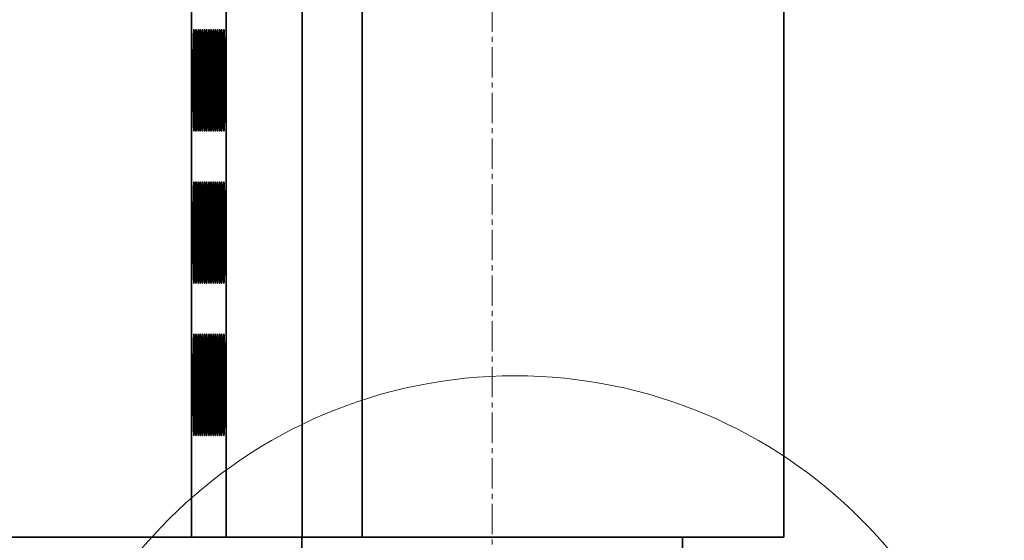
# Model space of a CAD drawing. Header units: millimetres. Extents: x 2945 to 26725, y -1082 to 16127.
# Tile 38 of 151: x 12399 to 12787, y 5258 to 5463. Entities that reach past the tile are written whole.
import ezdxf

# ---------------------------------------------------------------- set-up
doc = ezdxf.new("R2010")
doc.units = ezdxf.units.MM
doc.linetypes.add('点画线', pattern=[18, 12, -2, 2, -2])
for name, color, linetype, lineweight in [('中心线层', 1, '点画线', 18), ('几何体', 7, 'Continuous', 35), ('细实线层', 7, 'Continuous', 18)]:
    doc.layers.add(name, color=color, linetype=linetype, lineweight=lineweight)

# ---------------------------------------------------------------- blocks, each defined once
blk = doc.blocks.new('*X77')
at = {"layer": '细实线层', "color": 0, "linetype": 'ByBlock', "lineweight": -2}
blk.add_circle((0, 0), 9.641, dxfattribs=at)

msp = doc.modelspace()

# ---------------------------------------------------------------- linework, layer by layer
at = {"layer": '中心线层'}
msp.add_line((12585.254, 7900.461), (12585.254, 4976.2), dxfattribs=at)
at = {"layer": '几何体'}
for p, q in [((12466.751, 5259.352), (12466.751, 7659.352)), ((12480.412, 5259.352), (12480.412, 7659.352)), ((12510.409, 5259.352), (12510.409, 7659.352)), ((12533.988, 5259.352), (12533.988, 7659.352)), ((12700.254, 5259.352), (12700.254, 7659.352)), ((12466.751, 5259.352), (11496.847, 5259.352)), ((12466.751, 5259.352), (12480.412, 5259.352)), ((12480.412, 5259.352), (12510.409, 5259.352)), ((12510.254, 5259.352), (12510.254, 5216.852)), ((12533.988, 5259.352), (12510.409, 5259.352)), ((12700.254, 5259.352), (12533.988, 5259.352)), ((12660.254, 5216.852), (12660.254, 5259.352))]:
    msp.add_line(p, q, dxfattribs=at)
for points in [[(12468.019, 5439.352), (12468.016, 5442.017), (12468.009, 5444.635), (12467.996, 5447.159), (12467.979, 5449.544), (12467.958, 5451.747), (12467.933, 5453.728), (12467.904, 5455.453), (12467.872, 5456.891), (12467.838, 5458.015), (12467.802, 5458.807), (12467.765, 5459.251), (12467.728, 5459.34), (12467.69, 5459.073), (12467.653, 5458.454), (12467.618, 5457.493), (12467.585, 5456.209), (12467.555, 5454.625), (12467.528, 5452.767), (12467.505, 5450.67), (12467.486, 5448.372), (12467.471, 5445.912), (12467.461, 5443.335), (12467.456, 5440.687), (12467.456, 5438.016), (12467.461, 5435.368), (12467.471, 5432.791), (12467.486, 5430.331), (12467.505, 5428.033), (12467.528, 5425.936), (12467.555, 5424.078), (12467.585, 5422.494), (12467.618, 5421.21), (12467.653, 5420.249), (12467.69, 5419.63), (12467.728, 5419.363), (12467.765, 5419.452), (12467.802, 5419.896), (12467.838, 5420.688), (12467.872, 5421.813), (12467.904, 5423.25), (12467.933, 5424.975), (12467.958, 5426.957), (12467.979, 5429.159), (12467.996, 5431.544), (12468.009, 5434.068), (12468.016, 5436.686), (12468.019, 5439.352)], [(12468.864, 5439.352), (12468.861, 5442.017), (12468.854, 5444.635), (12468.841, 5447.159), (12468.824, 5449.544), (12468.803, 5451.747), (12468.778, 5453.728), (12468.749, 5455.453), (12468.717, 5456.891), (12468.683, 5458.015), (12468.647, 5458.807), (12468.61, 5459.251), (12468.573, 5459.34), (12468.535, 5459.073), (12468.498, 5458.454), (12468.463, 5457.493), (12468.43, 5456.209), (12468.4, 5454.625), (12468.373, 5452.767), (12468.35, 5450.67), (12468.331, 5448.372), (12468.316, 5445.912), (12468.306, 5443.335), (12468.301, 5440.687), (12468.301, 5438.016), (12468.306, 5435.368), (12468.316, 5432.791), (12468.331, 5430.331), (12468.35, 5428.033), (12468.373, 5425.936), (12468.4, 5424.078), (12468.43, 5422.494), (12468.463, 5421.21), (12468.498, 5420.249), (12468.535, 5419.63), (12468.573, 5419.363), (12468.61, 5419.452), (12468.647, 5419.896), (12468.683, 5420.688), (12468.717, 5421.813), (12468.749, 5423.25), (12468.778, 5424.975), (12468.803, 5426.957), (12468.824, 5429.159), (12468.841, 5431.544), (12468.854, 5434.068), (12468.861, 5436.686), (12468.864, 5439.352)], [(12469.709, 5439.352), (12469.706, 5442.017), (12469.699, 5444.635), (12469.686, 5447.159), (12469.669, 5449.544), (12469.648, 5451.747), (12469.623, 5453.728), (12469.594, 5455.453), (12469.562, 5456.891), (12469.528, 5458.015), (12469.492, 5458.807), (12469.455, 5459.251), (12469.418, 5459.34), (12469.38, 5459.073), (12469.343, 5458.454), (12469.308, 5457.493), (12469.275, 5456.209), (12469.245, 5454.625), (12469.218, 5452.767), (12469.195, 5450.67), (12469.176, 5448.372), (12469.161, 5445.912), (12469.151, 5443.335), (12469.146, 5440.687), (12469.146, 5438.016), (12469.151, 5435.368), (12469.161, 5432.791), (12469.176, 5430.331), (12469.195, 5428.033), (12469.218, 5425.936), (12469.245, 5424.078), (12469.275, 5422.494), (12469.308, 5421.21), (12469.343, 5420.249), (12469.38, 5419.63), (12469.418, 5419.363), (12469.455, 5419.452), (12469.492, 5419.896), (12469.528, 5420.688), (12469.562, 5421.813), (12469.594, 5423.25), (12469.623, 5424.975), (12469.648, 5426.957), (12469.669, 5429.159), (12469.686, 5431.544), (12469.699, 5434.068), (12469.706, 5436.686), (12469.709, 5439.352)], [(12470.554, 5439.352), (12470.551, 5442.017), (12470.544, 5444.635), (12470.531, 5447.159), (12470.514, 5449.544), (12470.493, 5451.747), (12470.468, 5453.728), (12470.439, 5455.453), (12470.407, 5456.891), (12470.373, 5458.015), (12470.337, 5458.807), (12470.3, 5459.251), (12470.263, 5459.34), (12470.225, 5459.073), (12470.188, 5458.454), (12470.153, 5457.493), (12470.12, 5456.209), (12470.09, 5454.625), (12470.063, 5452.767), (12470.04, 5450.67), (12470.021, 5448.372), (12470.006, 5445.912), (12469.996, 5443.335), (12469.991, 5440.687), (12469.991, 5438.016), (12469.996, 5435.368), (12470.006, 5432.791), (12470.021, 5430.331), (12470.04, 5428.033), (12470.063, 5425.936), (12470.09, 5424.078), (12470.12, 5422.494), (12470.153, 5421.21), (12470.188, 5420.249), (12470.225, 5419.63), (12470.263, 5419.363), (12470.3, 5419.452), (12470.337, 5419.896), (12470.373, 5420.688), (12470.407, 5421.813), (12470.439, 5423.25), (12470.468, 5424.975), (12470.493, 5426.957), (12470.514, 5429.159), (12470.531, 5431.544), (12470.544, 5434.068), (12470.551, 5436.686), (12470.554, 5439.352)], [(12471.399, 5439.352), (12471.396, 5442.017), (12471.389, 5444.635), (12471.376, 5447.159), (12471.359, 5449.544), (12471.338, 5451.747), (12471.313, 5453.728), (12471.284, 5455.453), (12471.252, 5456.891), (12471.218, 5458.015), (12471.182, 5458.807), (12471.145, 5459.251), (12471.107, 5459.34), (12471.07, 5459.073), (12471.033, 5458.454), (12470.998, 5457.493), (12470.965, 5456.209), (12470.935, 5454.625), (12470.908, 5452.767), (12470.885, 5450.67), (12470.866, 5448.372), (12470.851, 5445.912), (12470.841, 5443.335), (12470.836, 5440.687), (12470.836, 5438.016), (12470.841, 5435.368), (12470.851, 5432.791), (12470.866, 5430.331), (12470.885, 5428.033), (12470.908, 5425.936), (12470.935, 5424.078), (12470.965, 5422.494), (12470.998, 5421.21), (12471.033, 5420.249), (12471.07, 5419.63), (12471.107, 5419.363), (12471.145, 5419.452), (12471.182, 5419.896), (12471.218, 5420.688), (12471.252, 5421.813), (12471.284, 5423.25), (12471.313, 5424.975), (12471.338, 5426.957), (12471.359, 5429.159), (12471.376, 5431.544), (12471.389, 5434.068), (12471.396, 5436.686), (12471.399, 5439.352)], [(12472.244, 5439.352), (12472.241, 5442.017), (12472.234, 5444.635), (12472.221, 5447.159), (12472.204, 5449.544), (12472.183, 5451.747), (12472.158, 5453.728), (12472.129, 5455.453), (12472.097, 5456.891), (12472.063, 5458.015), (12472.027, 5458.807), (12471.99, 5459.251), (12471.952, 5459.34), (12471.915, 5459.073), (12471.878, 5458.454), (12471.843, 5457.493), (12471.81, 5456.209), (12471.78, 5454.625), (12471.753, 5452.767), (12471.73, 5450.67), (12471.711, 5448.372), (12471.696, 5445.912), (12471.686, 5443.335), (12471.681, 5440.687), (12471.681, 5438.016), (12471.686, 5435.368), (12471.696, 5432.791), (12471.711, 5430.331), (12471.73, 5428.033), (12471.753, 5425.936), (12471.78, 5424.078), (12471.81, 5422.494), (12471.843, 5421.21), (12471.878, 5420.249), (12471.915, 5419.63), (12471.952, 5419.363), (12471.99, 5419.452), (12472.027, 5419.896), (12472.063, 5420.688), (12472.097, 5421.813), (12472.129, 5423.25), (12472.158, 5424.975), (12472.183, 5426.957), (12472.204, 5429.159), (12472.221, 5431.544), (12472.234, 5434.068), (12472.241, 5436.686), (12472.244, 5439.352)], [(12473.089, 5439.352), (12473.086, 5442.017), (12473.079, 5444.635), (12473.066, 5447.159), (12473.049, 5449.544), (12473.028, 5451.747), (12473.003, 5453.728), (12472.974, 5455.453), (12472.942, 5456.891), (12472.908, 5458.015), (12472.872, 5458.807), (12472.835, 5459.251), (12472.797, 5459.34), (12472.76, 5459.073), (12472.723, 5458.454), (12472.688, 5457.493), (12472.655, 5456.209), (12472.625, 5454.625), (12472.598, 5452.767), (12472.575, 5450.67), (12472.556, 5448.372), (12472.541, 5445.912), (12472.531, 5443.335), (12472.526, 5440.687), (12472.526, 5438.016), (12472.531, 5435.368), (12472.541, 5432.791), (12472.556, 5430.331), (12472.575, 5428.033), (12472.598, 5425.936), (12472.625, 5424.078), (12472.655, 5422.494), (12472.688, 5421.21), (12472.723, 5420.249), (12472.76, 5419.63), (12472.797, 5419.363), (12472.835, 5419.452), (12472.872, 5419.896), (12472.908, 5420.688), (12472.942, 5421.813), (12472.974, 5423.25), (12473.003, 5424.975), (12473.028, 5426.957), (12473.049, 5429.159), (12473.066, 5431.544), (12473.079, 5434.068), (12473.086, 5436.686), (12473.089, 5439.352)], [(12473.934, 5439.352), (12473.931, 5442.017), (12473.924, 5444.635), (12473.911, 5447.159), (12473.894, 5449.544), (12473.873, 5451.747), (12473.848, 5453.728), (12473.819, 5455.453), (12473.787, 5456.891), (12473.753, 5458.015), (12473.717, 5458.807), (12473.68, 5459.251), (12473.642, 5459.34), (12473.605, 5459.073), (12473.568, 5458.454), (12473.533, 5457.493), (12473.5, 5456.209), (12473.47, 5454.625), (12473.443, 5452.767), (12473.42, 5450.67), (12473.401, 5448.372), (12473.386, 5445.912), (12473.376, 5443.335), (12473.371, 5440.687), (12473.371, 5438.016), (12473.376, 5435.368), (12473.386, 5432.791), (12473.401, 5430.331), (12473.42, 5428.033), (12473.443, 5425.936), (12473.47, 5424.078), (12473.5, 5422.494), (12473.533, 5421.21), (12473.568, 5420.249), (12473.605, 5419.63), (12473.642, 5419.363), (12473.68, 5419.452), (12473.717, 5419.896), (12473.753, 5420.688), (12473.787, 5421.813), (12473.819, 5423.25), (12473.848, 5424.975), (12473.873, 5426.957), (12473.894, 5429.159), (12473.911, 5431.544), (12473.924, 5434.068), (12473.931, 5436.686), (12473.934, 5439.352)], [(12474.779, 5439.352), (12474.776, 5442.017), (12474.769, 5444.635), (12474.756, 5447.159), (12474.739, 5449.544), (12474.718, 5451.747), (12474.693, 5453.728), (12474.664, 5455.453), (12474.632, 5456.891), (12474.598, 5458.015), (12474.562, 5458.807), (12474.525, 5459.251), (12474.487, 5459.34), (12474.45, 5459.073), (12474.413, 5458.454), (12474.378, 5457.493), (12474.345, 5456.209), (12474.315, 5454.625), (12474.288, 5452.767), (12474.265, 5450.67), (12474.246, 5448.372), (12474.231, 5445.912), (12474.221, 5443.335), (12474.216, 5440.687), (12474.216, 5438.016), (12474.221, 5435.368), (12474.231, 5432.791), (12474.246, 5430.331), (12474.265, 5428.033), (12474.288, 5425.936), (12474.315, 5424.078), (12474.345, 5422.494), (12474.378, 5421.21), (12474.413, 5420.249), (12474.45, 5419.63), (12474.487, 5419.363), (12474.525, 5419.452), (12474.562, 5419.896), (12474.598, 5420.688), (12474.632, 5421.813), (12474.664, 5423.25), (12474.693, 5424.975), (12474.718, 5426.957), (12474.739, 5429.159), (12474.756, 5431.544), (12474.769, 5434.068), (12474.776, 5436.686), (12474.779, 5439.352)], [(12475.624, 5439.352), (12475.621, 5442.017), (12475.614, 5444.635), (12475.601, 5447.159), (12475.584, 5449.544), (12475.563, 5451.747), (12475.538, 5453.728), (12475.509, 5455.453), (12475.477, 5456.891), (12475.443, 5458.015), (12475.407, 5458.807), (12475.37, 5459.251), (12475.332, 5459.34), (12475.295, 5459.073), (12475.258, 5458.454), (12475.223, 5457.493), (12475.19, 5456.209), (12475.16, 5454.625), (12475.133, 5452.767), (12475.11, 5450.67), (12475.09, 5448.372), (12475.076, 5445.912), (12475.066, 5443.335), (12475.061, 5440.687), (12475.061, 5438.016), (12475.066, 5435.368), (12475.076, 5432.791), (12475.09, 5430.331), (12475.11, 5428.033), (12475.133, 5425.936), (12475.16, 5424.078), (12475.19, 5422.494), (12475.223, 5421.21), (12475.258, 5420.249), (12475.295, 5419.63), (12475.332, 5419.363), (12475.37, 5419.452), (12475.407, 5419.896), (12475.443, 5420.688), (12475.477, 5421.813), (12475.509, 5423.25), (12475.538, 5424.975), (12475.563, 5426.957), (12475.584, 5429.159), (12475.601, 5431.544), (12475.614, 5434.068), (12475.621, 5436.686), (12475.624, 5439.352)], [(12476.469, 5439.352), (12476.466, 5442.017), (12476.459, 5444.635), (12476.446, 5447.159), (12476.429, 5449.544), (12476.408, 5451.747), (12476.383, 5453.728), (12476.354, 5455.453), (12476.322, 5456.891), (12476.288, 5458.015), (12476.252, 5458.807), (12476.215, 5459.251), (12476.177, 5459.34), (12476.14, 5459.073), (12476.103, 5458.454), (12476.068, 5457.493), (12476.035, 5456.209), (12476.005, 5454.625), (12475.978, 5452.767), (12475.955, 5450.67), (12475.935, 5448.372), (12475.921, 5445.912), (12475.911, 5443.335), (12475.906, 5440.687), (12475.906, 5438.016), (12475.911, 5435.368), (12475.921, 5432.791), (12475.935, 5430.331), (12475.955, 5428.033), (12475.978, 5425.936), (12476.005, 5424.078), (12476.035, 5422.494), (12476.068, 5421.21), (12476.103, 5420.249), (12476.14, 5419.63), (12476.177, 5419.363), (12476.215, 5419.452), (12476.252, 5419.896), (12476.288, 5420.688), (12476.322, 5421.813), (12476.354, 5423.25), (12476.383, 5424.975), (12476.408, 5426.957), (12476.429, 5429.159), (12476.446, 5431.544), (12476.459, 5434.068), (12476.466, 5436.686), (12476.469, 5439.352)], [(12477.314, 5439.352), (12477.311, 5442.017), (12477.304, 5444.635), (12477.291, 5447.159), (12477.274, 5449.544), (12477.253, 5451.747), (12477.228, 5453.728), (12477.199, 5455.453), (12477.167, 5456.891), (12477.133, 5458.015), (12477.097, 5458.807), (12477.06, 5459.251), (12477.022, 5459.34), (12476.985, 5459.073), (12476.948, 5458.454), (12476.913, 5457.493), (12476.88, 5456.209), (12476.85, 5454.625), (12476.823, 5452.767), (12476.8, 5450.67), (12476.78, 5448.372), (12476.766, 5445.912), (12476.756, 5443.335), (12476.751, 5440.687), (12476.751, 5438.016), (12476.756, 5435.368), (12476.766, 5432.791), (12476.78, 5430.331), (12476.8, 5428.033), (12476.823, 5425.936), (12476.85, 5424.078), (12476.88, 5422.494), (12476.913, 5421.21), (12476.948, 5420.249), (12476.985, 5419.63), (12477.022, 5419.363), (12477.06, 5419.452), (12477.097, 5419.896), (12477.133, 5420.688), (12477.167, 5421.813), (12477.199, 5423.25), (12477.228, 5424.975), (12477.253, 5426.957), (12477.274, 5429.159), (12477.291, 5431.544), (12477.304, 5434.068), (12477.311, 5436.686), (12477.314, 5439.352)], [(12478.159, 5439.352), (12478.156, 5442.017), (12478.149, 5444.635), (12478.136, 5447.159), (12478.119, 5449.544), (12478.098, 5451.747), (12478.073, 5453.728), (12478.044, 5455.453), (12478.012, 5456.891), (12477.978, 5458.015), (12477.942, 5458.807), (12477.905, 5459.251), (12477.867, 5459.34), (12477.83, 5459.073), (12477.793, 5458.454), (12477.758, 5457.493), (12477.725, 5456.209), (12477.695, 5454.625), (12477.668, 5452.767), (12477.645, 5450.67), (12477.625, 5448.372), (12477.611, 5445.912), (12477.601, 5443.335), (12477.596, 5440.687), (12477.596, 5438.016), (12477.601, 5435.368), (12477.611, 5432.791), (12477.625, 5430.331), (12477.645, 5428.033), (12477.668, 5425.936), (12477.695, 5424.078), (12477.725, 5422.494), (12477.758, 5421.21), (12477.793, 5420.249), (12477.83, 5419.63), (12477.867, 5419.363), (12477.905, 5419.452), (12477.942, 5419.896), (12477.978, 5420.688), (12478.012, 5421.813), (12478.044, 5423.25), (12478.073, 5424.975), (12478.098, 5426.957), (12478.119, 5429.159), (12478.136, 5431.544), (12478.149, 5434.068), (12478.156, 5436.686), (12478.159, 5439.352)], [(12479.004, 5439.352), (12479.001, 5442.017), (12478.994, 5444.635), (12478.981, 5447.159), (12478.964, 5449.544), (12478.943, 5451.747), (12478.918, 5453.728), (12478.889, 5455.453), (12478.857, 5456.891), (12478.823, 5458.015), (12478.787, 5458.807), (12478.75, 5459.251), (12478.712, 5459.34), (12478.675, 5459.073), (12478.638, 5458.454), (12478.603, 5457.493), (12478.57, 5456.209), (12478.54, 5454.625), (12478.513, 5452.767), (12478.49, 5450.67), (12478.47, 5448.372), (12478.456, 5445.912), (12478.446, 5443.335), (12478.441, 5440.687), (12478.441, 5438.016), (12478.446, 5435.368), (12478.456, 5432.791), (12478.47, 5430.331), (12478.49, 5428.033), (12478.513, 5425.936), (12478.54, 5424.078), (12478.57, 5422.494), (12478.603, 5421.21), (12478.638, 5420.249), (12478.675, 5419.63), (12478.712, 5419.363), (12478.75, 5419.452), (12478.787, 5419.896), (12478.823, 5420.688), (12478.857, 5421.813), (12478.889, 5423.25), (12478.918, 5424.975), (12478.943, 5426.957), (12478.964, 5429.159), (12478.981, 5431.544), (12478.994, 5434.068), (12479.001, 5436.686), (12479.004, 5439.352)], [(12479.849, 5439.352), (12479.846, 5442.017), (12479.839, 5444.635), (12479.826, 5447.159), (12479.809, 5449.544), (12479.788, 5451.747), (12479.763, 5453.728), (12479.734, 5455.453), (12479.702, 5456.891), (12479.668, 5458.015), (12479.632, 5458.807), (12479.595, 5459.251), (12479.557, 5459.34), (12479.52, 5459.073), (12479.483, 5458.454), (12479.448, 5457.493), (12479.415, 5456.209), (12479.385, 5454.625), (12479.358, 5452.767), (12479.335, 5450.67), (12479.315, 5448.372), (12479.301, 5445.912), (12479.291, 5443.335), (12479.286, 5440.687), (12479.286, 5438.016), (12479.291, 5435.368), (12479.301, 5432.791), (12479.315, 5430.331), (12479.335, 5428.033), (12479.358, 5425.936), (12479.385, 5424.078), (12479.415, 5422.494), (12479.448, 5421.21), (12479.483, 5420.249), (12479.52, 5419.63), (12479.557, 5419.363), (12479.595, 5419.452), (12479.632, 5419.896), (12479.668, 5420.688), (12479.702, 5421.813), (12479.734, 5423.25), (12479.763, 5424.975), (12479.788, 5426.957), (12479.809, 5429.159), (12479.826, 5431.544), (12479.839, 5434.068), (12479.846, 5436.686), (12479.849, 5439.352)], [(12468.019, 5379.352), (12468.016, 5382.017), (12468.009, 5384.635), (12467.996, 5387.159), (12467.979, 5389.544), (12467.958, 5391.747), (12467.933, 5393.728), (12467.904, 5395.453), (12467.872, 5396.891), (12467.838, 5398.015), (12467.802, 5398.807), (12467.765, 5399.251), (12467.728, 5399.34), (12467.69, 5399.073), (12467.653, 5398.454), (12467.618, 5397.493), (12467.585, 5396.209), (12467.555, 5394.625), (12467.528, 5392.767), (12467.505, 5390.67), (12467.486, 5388.372), (12467.471, 5385.912), (12467.461, 5383.335), (12467.456, 5380.687), (12467.456, 5378.016), (12467.461, 5375.368), (12467.471, 5372.791), (12467.486, 5370.331), (12467.505, 5368.033), (12467.528, 5365.936), (12467.555, 5364.078), (12467.585, 5362.494), (12467.618, 5361.21), (12467.653, 5360.249), (12467.69, 5359.63), (12467.728, 5359.363), (12467.765, 5359.452), (12467.802, 5359.896), (12467.838, 5360.688), (12467.872, 5361.813), (12467.904, 5363.25), (12467.933, 5364.975), (12467.958, 5366.957), (12467.979, 5369.159), (12467.996, 5371.544), (12468.009, 5374.068), (12468.016, 5376.686), (12468.019, 5379.352)], [(12468.864, 5379.352), (12468.861, 5382.017), (12468.854, 5384.635), (12468.841, 5387.159), (12468.824, 5389.544), (12468.803, 5391.747), (12468.778, 5393.728), (12468.749, 5395.453), (12468.717, 5396.891), (12468.683, 5398.015), (12468.647, 5398.807), (12468.61, 5399.251), (12468.573, 5399.34), (12468.535, 5399.073), (12468.498, 5398.454), (12468.463, 5397.493), (12468.43, 5396.209), (12468.4, 5394.625), (12468.373, 5392.767), (12468.35, 5390.67), (12468.331, 5388.372), (12468.316, 5385.912), (12468.306, 5383.335), (12468.301, 5380.687), (12468.301, 5378.016), (12468.306, 5375.368), (12468.316, 5372.791), (12468.331, 5370.331), (12468.35, 5368.033), (12468.373, 5365.936), (12468.4, 5364.078), (12468.43, 5362.494), (12468.463, 5361.21), (12468.498, 5360.249), (12468.535, 5359.63), (12468.573, 5359.363), (12468.61, 5359.452), (12468.647, 5359.896), (12468.683, 5360.688), (12468.717, 5361.813), (12468.749, 5363.25), (12468.778, 5364.975), (12468.803, 5366.957), (12468.824, 5369.159), (12468.841, 5371.544), (12468.854, 5374.068), (12468.861, 5376.686), (12468.864, 5379.352)], [(12469.709, 5379.352), (12469.706, 5382.017), (12469.699, 5384.635), (12469.686, 5387.159), (12469.669, 5389.544), (12469.648, 5391.747), (12469.623, 5393.728), (12469.594, 5395.453), (12469.562, 5396.891), (12469.528, 5398.015), (12469.492, 5398.807), (12469.455, 5399.251), (12469.418, 5399.34), (12469.38, 5399.073), (12469.343, 5398.454), (12469.308, 5397.493), (12469.275, 5396.209), (12469.245, 5394.625), (12469.218, 5392.767), (12469.195, 5390.67), (12469.176, 5388.372), (12469.161, 5385.912), (12469.151, 5383.335), (12469.146, 5380.687), (12469.146, 5378.016), (12469.151, 5375.368), (12469.161, 5372.791), (12469.176, 5370.331), (12469.195, 5368.033), (12469.218, 5365.936), (12469.245, 5364.078), (12469.275, 5362.494), (12469.308, 5361.21), (12469.343, 5360.249), (12469.38, 5359.63), (12469.418, 5359.363), (12469.455, 5359.452), (12469.492, 5359.896), (12469.528, 5360.688), (12469.562, 5361.813), (12469.594, 5363.25), (12469.623, 5364.975), (12469.648, 5366.957), (12469.669, 5369.159), (12469.686, 5371.544), (12469.699, 5374.068), (12469.706, 5376.686), (12469.709, 5379.352)], [(12470.554, 5379.352), (12470.551, 5382.017), (12470.544, 5384.635), (12470.531, 5387.159), (12470.514, 5389.544), (12470.493, 5391.747), (12470.468, 5393.728), (12470.439, 5395.453), (12470.407, 5396.891), (12470.373, 5398.015), (12470.337, 5398.807), (12470.3, 5399.251), (12470.263, 5399.34), (12470.225, 5399.073), (12470.188, 5398.454), (12470.153, 5397.493), (12470.12, 5396.209), (12470.09, 5394.625), (12470.063, 5392.767), (12470.04, 5390.67), (12470.021, 5388.372), (12470.006, 5385.912), (12469.996, 5383.335), (12469.991, 5380.687), (12469.991, 5378.016), (12469.996, 5375.368), (12470.006, 5372.791), (12470.021, 5370.331), (12470.04, 5368.033), (12470.063, 5365.936), (12470.09, 5364.078), (12470.12, 5362.494), (12470.153, 5361.21), (12470.188, 5360.249), (12470.225, 5359.63), (12470.263, 5359.363), (12470.3, 5359.452), (12470.337, 5359.896), (12470.373, 5360.688), (12470.407, 5361.813), (12470.439, 5363.25), (12470.468, 5364.975), (12470.493, 5366.957), (12470.514, 5369.159), (12470.531, 5371.544), (12470.544, 5374.068), (12470.551, 5376.686), (12470.554, 5379.352)], [(12471.399, 5379.352), (12471.396, 5382.017), (12471.389, 5384.635), (12471.376, 5387.159), (12471.359, 5389.544), (12471.338, 5391.747), (12471.313, 5393.728), (12471.284, 5395.453), (12471.252, 5396.891), (12471.218, 5398.015), (12471.182, 5398.807), (12471.145, 5399.251), (12471.107, 5399.34), (12471.07, 5399.073), (12471.033, 5398.454), (12470.998, 5397.493), (12470.965, 5396.209), (12470.935, 5394.625), (12470.908, 5392.767), (12470.885, 5390.67), (12470.866, 5388.372), (12470.851, 5385.912), (12470.841, 5383.335), (12470.836, 5380.687), (12470.836, 5378.016), (12470.841, 5375.368), (12470.851, 5372.791), (12470.866, 5370.331), (12470.885, 5368.033), (12470.908, 5365.936), (12470.935, 5364.078), (12470.965, 5362.494), (12470.998, 5361.21), (12471.033, 5360.249), (12471.07, 5359.63), (12471.107, 5359.363), (12471.145, 5359.452), (12471.182, 5359.896), (12471.218, 5360.688), (12471.252, 5361.813), (12471.284, 5363.25), (12471.313, 5364.975), (12471.338, 5366.957), (12471.359, 5369.159), (12471.376, 5371.544), (12471.389, 5374.068), (12471.396, 5376.686), (12471.399, 5379.352)], [(12472.244, 5379.352), (12472.241, 5382.017), (12472.234, 5384.635), (12472.221, 5387.159), (12472.204, 5389.544), (12472.183, 5391.747), (12472.158, 5393.728), (12472.129, 5395.453), (12472.097, 5396.891), (12472.063, 5398.015), (12472.027, 5398.807), (12471.99, 5399.251), (12471.952, 5399.34), (12471.915, 5399.073), (12471.878, 5398.454), (12471.843, 5397.493), (12471.81, 5396.209), (12471.78, 5394.625), (12471.753, 5392.767), (12471.73, 5390.67), (12471.711, 5388.372), (12471.696, 5385.912), (12471.686, 5383.335), (12471.681, 5380.687), (12471.681, 5378.016), (12471.686, 5375.368), (12471.696, 5372.791), (12471.711, 5370.331), (12471.73, 5368.033), (12471.753, 5365.936), (12471.78, 5364.078), (12471.81, 5362.494), (12471.843, 5361.21), (12471.878, 5360.249), (12471.915, 5359.63), (12471.952, 5359.363), (12471.99, 5359.452), (12472.027, 5359.896), (12472.063, 5360.688), (12472.097, 5361.813), (12472.129, 5363.25), (12472.158, 5364.975), (12472.183, 5366.957), (12472.204, 5369.159), (12472.221, 5371.544), (12472.234, 5374.068), (12472.241, 5376.686), (12472.244, 5379.352)], [(12473.089, 5379.352), (12473.086, 5382.017), (12473.079, 5384.635), (12473.066, 5387.159), (12473.049, 5389.544), (12473.028, 5391.747), (12473.003, 5393.728), (12472.974, 5395.453), (12472.942, 5396.891), (12472.908, 5398.015), (12472.872, 5398.807), (12472.835, 5399.251), (12472.797, 5399.34), (12472.76, 5399.073), (12472.723, 5398.454), (12472.688, 5397.493), (12472.655, 5396.209), (12472.625, 5394.625), (12472.598, 5392.767), (12472.575, 5390.67), (12472.556, 5388.372), (12472.541, 5385.912), (12472.531, 5383.335), (12472.526, 5380.687), (12472.526, 5378.016), (12472.531, 5375.368), (12472.541, 5372.791), (12472.556, 5370.331), (12472.575, 5368.033), (12472.598, 5365.936), (12472.625, 5364.078), (12472.655, 5362.494), (12472.688, 5361.21), (12472.723, 5360.249), (12472.76, 5359.63), (12472.797, 5359.363), (12472.835, 5359.452), (12472.872, 5359.896), (12472.908, 5360.688), (12472.942, 5361.813), (12472.974, 5363.25), (12473.003, 5364.975), (12473.028, 5366.957), (12473.049, 5369.159), (12473.066, 5371.544), (12473.079, 5374.068), (12473.086, 5376.686), (12473.089, 5379.352)], [(12473.934, 5379.352), (12473.931, 5382.017), (12473.924, 5384.635), (12473.911, 5387.159), (12473.894, 5389.544), (12473.873, 5391.747), (12473.848, 5393.728), (12473.819, 5395.453), (12473.787, 5396.891), (12473.753, 5398.015), (12473.717, 5398.807), (12473.68, 5399.251), (12473.642, 5399.34), (12473.605, 5399.073), (12473.568, 5398.454), (12473.533, 5397.493), (12473.5, 5396.209), (12473.47, 5394.625), (12473.443, 5392.767), (12473.42, 5390.67), (12473.401, 5388.372), (12473.386, 5385.912), (12473.376, 5383.335), (12473.371, 5380.687), (12473.371, 5378.016), (12473.376, 5375.368), (12473.386, 5372.791), (12473.401, 5370.331), (12473.42, 5368.033), (12473.443, 5365.936), (12473.47, 5364.078), (12473.5, 5362.494), (12473.533, 5361.21), (12473.568, 5360.249), (12473.605, 5359.63), (12473.642, 5359.363), (12473.68, 5359.452), (12473.717, 5359.896), (12473.753, 5360.688), (12473.787, 5361.813), (12473.819, 5363.25), (12473.848, 5364.975), (12473.873, 5366.957), (12473.894, 5369.159), (12473.911, 5371.544), (12473.924, 5374.068), (12473.931, 5376.686), (12473.934, 5379.352)], [(12474.779, 5379.352), (12474.776, 5382.017), (12474.769, 5384.635), (12474.756, 5387.159), (12474.739, 5389.544), (12474.718, 5391.747), (12474.693, 5393.728), (12474.664, 5395.453), (12474.632, 5396.891), (12474.598, 5398.015), (12474.562, 5398.807), (12474.525, 5399.251), (12474.487, 5399.34), (12474.45, 5399.073), (12474.413, 5398.454), (12474.378, 5397.493), (12474.345, 5396.209), (12474.315, 5394.625), (12474.288, 5392.767), (12474.265, 5390.67), (12474.246, 5388.372), (12474.231, 5385.912), (12474.221, 5383.335), (12474.216, 5380.687), (12474.216, 5378.016), (12474.221, 5375.368), (12474.231, 5372.791), (12474.246, 5370.331), (12474.265, 5368.033), (12474.288, 5365.936), (12474.315, 5364.078), (12474.345, 5362.494), (12474.378, 5361.21), (12474.413, 5360.249), (12474.45, 5359.63), (12474.487, 5359.363), (12474.525, 5359.452), (12474.562, 5359.896), (12474.598, 5360.688), (12474.632, 5361.813), (12474.664, 5363.25), (12474.693, 5364.975), (12474.718, 5366.957), (12474.739, 5369.159), (12474.756, 5371.544), (12474.769, 5374.068), (12474.776, 5376.686), (12474.779, 5379.352)], [(12475.624, 5379.352), (12475.621, 5382.017), (12475.614, 5384.635), (12475.601, 5387.159), (12475.584, 5389.544), (12475.563, 5391.747), (12475.538, 5393.728), (12475.509, 5395.453), (12475.477, 5396.891), (12475.443, 5398.015), (12475.407, 5398.807), (12475.37, 5399.251), (12475.332, 5399.34), (12475.295, 5399.073), (12475.258, 5398.454), (12475.223, 5397.493), (12475.19, 5396.209), (12475.16, 5394.625), (12475.133, 5392.767), (12475.11, 5390.67), (12475.09, 5388.372), (12475.076, 5385.912), (12475.066, 5383.335), (12475.061, 5380.687), (12475.061, 5378.016), (12475.066, 5375.368), (12475.076, 5372.791), (12475.09, 5370.331), (12475.11, 5368.033), (12475.133, 5365.936), (12475.16, 5364.078), (12475.19, 5362.494), (12475.223, 5361.21), (12475.258, 5360.249), (12475.295, 5359.63), (12475.332, 5359.363), (12475.37, 5359.452), (12475.407, 5359.896), (12475.443, 5360.688), (12475.477, 5361.813), (12475.509, 5363.25), (12475.538, 5364.975), (12475.563, 5366.957), (12475.584, 5369.159), (12475.601, 5371.544), (12475.614, 5374.068), (12475.621, 5376.686), (12475.624, 5379.352)], [(12476.469, 5379.352), (12476.466, 5382.017), (12476.459, 5384.635), (12476.446, 5387.159), (12476.429, 5389.544), (12476.408, 5391.747), (12476.383, 5393.728), (12476.354, 5395.453), (12476.322, 5396.891), (12476.288, 5398.015), (12476.252, 5398.807), (12476.215, 5399.251), (12476.177, 5399.34), (12476.14, 5399.073), (12476.103, 5398.454), (12476.068, 5397.493), (12476.035, 5396.209), (12476.005, 5394.625), (12475.978, 5392.767), (12475.955, 5390.67), (12475.935, 5388.372), (12475.921, 5385.912), (12475.911, 5383.335), (12475.906, 5380.687), (12475.906, 5378.016), (12475.911, 5375.368), (12475.921, 5372.791), (12475.935, 5370.331), (12475.955, 5368.033), (12475.978, 5365.936), (12476.005, 5364.078), (12476.035, 5362.494), (12476.068, 5361.21), (12476.103, 5360.249), (12476.14, 5359.63), (12476.177, 5359.363), (12476.215, 5359.452), (12476.252, 5359.896), (12476.288, 5360.688), (12476.322, 5361.813), (12476.354, 5363.25), (12476.383, 5364.975), (12476.408, 5366.957), (12476.429, 5369.159), (12476.446, 5371.544), (12476.459, 5374.068), (12476.466, 5376.686), (12476.469, 5379.352)], [(12477.314, 5379.352), (12477.311, 5382.017), (12477.304, 5384.635), (12477.291, 5387.159), (12477.274, 5389.544), (12477.253, 5391.747), (12477.228, 5393.728), (12477.199, 5395.453), (12477.167, 5396.891), (12477.133, 5398.015), (12477.097, 5398.807), (12477.06, 5399.251), (12477.022, 5399.34), (12476.985, 5399.073), (12476.948, 5398.454), (12476.913, 5397.493), (12476.88, 5396.209), (12476.85, 5394.625), (12476.823, 5392.767), (12476.8, 5390.67), (12476.78, 5388.372), (12476.766, 5385.912), (12476.756, 5383.335), (12476.751, 5380.687), (12476.751, 5378.016), (12476.756, 5375.368), (12476.766, 5372.791), (12476.78, 5370.331), (12476.8, 5368.033), (12476.823, 5365.936), (12476.85, 5364.078), (12476.88, 5362.494), (12476.913, 5361.21), (12476.948, 5360.249), (12476.985, 5359.63), (12477.022, 5359.363), (12477.06, 5359.452), (12477.097, 5359.896), (12477.133, 5360.688), (12477.167, 5361.813), (12477.199, 5363.25), (12477.228, 5364.975), (12477.253, 5366.957), (12477.274, 5369.159), (12477.291, 5371.544), (12477.304, 5374.068), (12477.311, 5376.686), (12477.314, 5379.352)], [(12478.159, 5379.352), (12478.156, 5382.017), (12478.149, 5384.635), (12478.136, 5387.159), (12478.119, 5389.544), (12478.098, 5391.747), (12478.073, 5393.728), (12478.044, 5395.453), (12478.012, 5396.891), (12477.978, 5398.015), (12477.942, 5398.807), (12477.905, 5399.251), (12477.867, 5399.34), (12477.83, 5399.073), (12477.793, 5398.454), (12477.758, 5397.493), (12477.725, 5396.209), (12477.695, 5394.625), (12477.668, 5392.767), (12477.645, 5390.67), (12477.625, 5388.372), (12477.611, 5385.912), (12477.601, 5383.335), (12477.596, 5380.687), (12477.596, 5378.016), (12477.601, 5375.368), (12477.611, 5372.791), (12477.625, 5370.331), (12477.645, 5368.033), (12477.668, 5365.936), (12477.695, 5364.078), (12477.725, 5362.494), (12477.758, 5361.21), (12477.793, 5360.249), (12477.83, 5359.63), (12477.867, 5359.363), (12477.905, 5359.452), (12477.942, 5359.896), (12477.978, 5360.688), (12478.012, 5361.813), (12478.044, 5363.25), (12478.073, 5364.975), (12478.098, 5366.957), (12478.119, 5369.159), (12478.136, 5371.544), (12478.149, 5374.068), (12478.156, 5376.686), (12478.159, 5379.352)], [(12479.004, 5379.352), (12479.001, 5382.017), (12478.994, 5384.635), (12478.981, 5387.159), (12478.964, 5389.544), (12478.943, 5391.747), (12478.918, 5393.728), (12478.889, 5395.453), (12478.857, 5396.891), (12478.823, 5398.015), (12478.787, 5398.807), (12478.75, 5399.251), (12478.712, 5399.34), (12478.675, 5399.073), (12478.638, 5398.454), (12478.603, 5397.493), (12478.57, 5396.209), (12478.54, 5394.625), (12478.513, 5392.767), (12478.49, 5390.67), (12478.47, 5388.372), (12478.456, 5385.912), (12478.446, 5383.335), (12478.441, 5380.687), (12478.441, 5378.016), (12478.446, 5375.368), (12478.456, 5372.791), (12478.47, 5370.331), (12478.49, 5368.033), (12478.513, 5365.936), (12478.54, 5364.078), (12478.57, 5362.494), (12478.603, 5361.21), (12478.638, 5360.249), (12478.675, 5359.63), (12478.712, 5359.363), (12478.75, 5359.452), (12478.787, 5359.896), (12478.823, 5360.688), (12478.857, 5361.813), (12478.889, 5363.25), (12478.918, 5364.975), (12478.943, 5366.957), (12478.964, 5369.159), (12478.981, 5371.544), (12478.994, 5374.068), (12479.001, 5376.686), (12479.004, 5379.352)], [(12479.849, 5379.352), (12479.846, 5382.017), (12479.839, 5384.635), (12479.826, 5387.159), (12479.809, 5389.544), (12479.788, 5391.747), (12479.763, 5393.728), (12479.734, 5395.453), (12479.702, 5396.891), (12479.668, 5398.015), (12479.632, 5398.807), (12479.595, 5399.251), (12479.557, 5399.34), (12479.52, 5399.073), (12479.483, 5398.454), (12479.448, 5397.493), (12479.415, 5396.209), (12479.385, 5394.625), (12479.358, 5392.767), (12479.335, 5390.67), (12479.315, 5388.372), (12479.301, 5385.912), (12479.291, 5383.335), (12479.286, 5380.687), (12479.286, 5378.016), (12479.291, 5375.368), (12479.301, 5372.791), (12479.315, 5370.331), (12479.335, 5368.033), (12479.358, 5365.936), (12479.385, 5364.078), (12479.415, 5362.494), (12479.448, 5361.21), (12479.483, 5360.249), (12479.52, 5359.63), (12479.557, 5359.363), (12479.595, 5359.452), (12479.632, 5359.896), (12479.668, 5360.688), (12479.702, 5361.813), (12479.734, 5363.25), (12479.763, 5364.975), (12479.788, 5366.957), (12479.809, 5369.159), (12479.826, 5371.544), (12479.839, 5374.068), (12479.846, 5376.686), (12479.849, 5379.352)], [(12468.019, 5319.352), (12468.016, 5322.017), (12468.009, 5324.635), (12467.996, 5327.159), (12467.979, 5329.544), (12467.958, 5331.747), (12467.933, 5333.728), (12467.904, 5335.453), (12467.872, 5336.891), (12467.838, 5338.015), (12467.802, 5338.807), (12467.765, 5339.251), (12467.728, 5339.34), (12467.69, 5339.073), (12467.653, 5338.454), (12467.618, 5337.493), (12467.585, 5336.209), (12467.555, 5334.625), (12467.528, 5332.767), (12467.505, 5330.67), (12467.486, 5328.372), (12467.471, 5325.912), (12467.461, 5323.335), (12467.456, 5320.687), (12467.456, 5318.016), (12467.461, 5315.368), (12467.471, 5312.791), (12467.486, 5310.331), (12467.505, 5308.033), (12467.528, 5305.936), (12467.555, 5304.078), (12467.585, 5302.494), (12467.618, 5301.21), (12467.653, 5300.249), (12467.69, 5299.63), (12467.728, 5299.363), (12467.765, 5299.452), (12467.802, 5299.896), (12467.838, 5300.688), (12467.872, 5301.813), (12467.904, 5303.25), (12467.933, 5304.975), (12467.958, 5306.957), (12467.979, 5309.159), (12467.996, 5311.544), (12468.009, 5314.068), (12468.016, 5316.686), (12468.019, 5319.352)], [(12468.864, 5319.352), (12468.861, 5322.017), (12468.854, 5324.635), (12468.841, 5327.159), (12468.824, 5329.544), (12468.803, 5331.747), (12468.778, 5333.728), (12468.749, 5335.453), (12468.717, 5336.891), (12468.683, 5338.015), (12468.647, 5338.807), (12468.61, 5339.251), (12468.573, 5339.34), (12468.535, 5339.073), (12468.498, 5338.454), (12468.463, 5337.493), (12468.43, 5336.209), (12468.4, 5334.625), (12468.373, 5332.767), (12468.35, 5330.67), (12468.331, 5328.372), (12468.316, 5325.912), (12468.306, 5323.335), (12468.301, 5320.687), (12468.301, 5318.016), (12468.306, 5315.368), (12468.316, 5312.791), (12468.331, 5310.331), (12468.35, 5308.033), (12468.373, 5305.936), (12468.4, 5304.078), (12468.43, 5302.494), (12468.463, 5301.21), (12468.498, 5300.249), (12468.535, 5299.63), (12468.573, 5299.363), (12468.61, 5299.452), (12468.647, 5299.896), (12468.683, 5300.688), (12468.717, 5301.813), (12468.749, 5303.25), (12468.778, 5304.975), (12468.803, 5306.957), (12468.824, 5309.159), (12468.841, 5311.544), (12468.854, 5314.068), (12468.861, 5316.686), (12468.864, 5319.352)], [(12469.709, 5319.352), (12469.706, 5322.017), (12469.699, 5324.635), (12469.686, 5327.159), (12469.669, 5329.544), (12469.648, 5331.747), (12469.623, 5333.728), (12469.594, 5335.453), (12469.562, 5336.891), (12469.528, 5338.015), (12469.492, 5338.807), (12469.455, 5339.251), (12469.418, 5339.34), (12469.38, 5339.073), (12469.343, 5338.454), (12469.308, 5337.493), (12469.275, 5336.209), (12469.245, 5334.625), (12469.218, 5332.767), (12469.195, 5330.67), (12469.176, 5328.372), (12469.161, 5325.912), (12469.151, 5323.335), (12469.146, 5320.687), (12469.146, 5318.016), (12469.151, 5315.368), (12469.161, 5312.791), (12469.176, 5310.331), (12469.195, 5308.033), (12469.218, 5305.936), (12469.245, 5304.078), (12469.275, 5302.494), (12469.308, 5301.21), (12469.343, 5300.249), (12469.38, 5299.63), (12469.418, 5299.363), (12469.455, 5299.452), (12469.492, 5299.896), (12469.528, 5300.688), (12469.562, 5301.813), (12469.594, 5303.25), (12469.623, 5304.975), (12469.648, 5306.957), (12469.669, 5309.159), (12469.686, 5311.544), (12469.699, 5314.068), (12469.706, 5316.686), (12469.709, 5319.352)], [(12470.554, 5319.352), (12470.551, 5322.017), (12470.544, 5324.635), (12470.531, 5327.159), (12470.514, 5329.544), (12470.493, 5331.747), (12470.468, 5333.728), (12470.439, 5335.453), (12470.407, 5336.891), (12470.373, 5338.015), (12470.337, 5338.807), (12470.3, 5339.251), (12470.263, 5339.34), (12470.225, 5339.073), (12470.188, 5338.454), (12470.153, 5337.493), (12470.12, 5336.209), (12470.09, 5334.625), (12470.063, 5332.767), (12470.04, 5330.67), (12470.021, 5328.372), (12470.006, 5325.912), (12469.996, 5323.335), (12469.991, 5320.687), (12469.991, 5318.016), (12469.996, 5315.368), (12470.006, 5312.791), (12470.021, 5310.331), (12470.04, 5308.033), (12470.063, 5305.936), (12470.09, 5304.078), (12470.12, 5302.494), (12470.153, 5301.21), (12470.188, 5300.249), (12470.225, 5299.63), (12470.263, 5299.363), (12470.3, 5299.452), (12470.337, 5299.896), (12470.373, 5300.688), (12470.407, 5301.813), (12470.439, 5303.25), (12470.468, 5304.975), (12470.493, 5306.957), (12470.514, 5309.159), (12470.531, 5311.544), (12470.544, 5314.068), (12470.551, 5316.686), (12470.554, 5319.352)], [(12471.399, 5319.352), (12471.396, 5322.017), (12471.389, 5324.635), (12471.376, 5327.159), (12471.359, 5329.544), (12471.338, 5331.747), (12471.313, 5333.728), (12471.284, 5335.453), (12471.252, 5336.891), (12471.218, 5338.015), (12471.182, 5338.807), (12471.145, 5339.251), (12471.107, 5339.34), (12471.07, 5339.073), (12471.033, 5338.454), (12470.998, 5337.493), (12470.965, 5336.209), (12470.935, 5334.625), (12470.908, 5332.767), (12470.885, 5330.67), (12470.866, 5328.372), (12470.851, 5325.912), (12470.841, 5323.335), (12470.836, 5320.687), (12470.836, 5318.016), (12470.841, 5315.368), (12470.851, 5312.791), (12470.866, 5310.331), (12470.885, 5308.033), (12470.908, 5305.936), (12470.935, 5304.078), (12470.965, 5302.494), (12470.998, 5301.21), (12471.033, 5300.249), (12471.07, 5299.63), (12471.107, 5299.363), (12471.145, 5299.452), (12471.182, 5299.896), (12471.218, 5300.688), (12471.252, 5301.813), (12471.284, 5303.25), (12471.313, 5304.975), (12471.338, 5306.957), (12471.359, 5309.159), (12471.376, 5311.544), (12471.389, 5314.068), (12471.396, 5316.686), (12471.399, 5319.352)], [(12472.244, 5319.352), (12472.241, 5322.017), (12472.234, 5324.635), (12472.221, 5327.159), (12472.204, 5329.544), (12472.183, 5331.747), (12472.158, 5333.728), (12472.129, 5335.453), (12472.097, 5336.891), (12472.063, 5338.015), (12472.027, 5338.807), (12471.99, 5339.251), (12471.952, 5339.34), (12471.915, 5339.073), (12471.878, 5338.454), (12471.843, 5337.493), (12471.81, 5336.209), (12471.78, 5334.625), (12471.753, 5332.767), (12471.73, 5330.67), (12471.711, 5328.372), (12471.696, 5325.912), (12471.686, 5323.335), (12471.681, 5320.687), (12471.681, 5318.016), (12471.686, 5315.368), (12471.696, 5312.791), (12471.711, 5310.331), (12471.73, 5308.033), (12471.753, 5305.936), (12471.78, 5304.078), (12471.81, 5302.494), (12471.843, 5301.21), (12471.878, 5300.249), (12471.915, 5299.63), (12471.952, 5299.363), (12471.99, 5299.452), (12472.027, 5299.896), (12472.063, 5300.688), (12472.097, 5301.813), (12472.129, 5303.25), (12472.158, 5304.975), (12472.183, 5306.957), (12472.204, 5309.159), (12472.221, 5311.544), (12472.234, 5314.068), (12472.241, 5316.686), (12472.244, 5319.352)], [(12473.089, 5319.352), (12473.086, 5322.017), (12473.079, 5324.635), (12473.066, 5327.159), (12473.049, 5329.544), (12473.028, 5331.747), (12473.003, 5333.728), (12472.974, 5335.453), (12472.942, 5336.891), (12472.908, 5338.015), (12472.872, 5338.807), (12472.835, 5339.251), (12472.797, 5339.34), (12472.76, 5339.073), (12472.723, 5338.454), (12472.688, 5337.493), (12472.655, 5336.209), (12472.625, 5334.625), (12472.598, 5332.767), (12472.575, 5330.67), (12472.556, 5328.372), (12472.541, 5325.912), (12472.531, 5323.335), (12472.526, 5320.687), (12472.526, 5318.016), (12472.531, 5315.368), (12472.541, 5312.791), (12472.556, 5310.331), (12472.575, 5308.033), (12472.598, 5305.936), (12472.625, 5304.078), (12472.655, 5302.494), (12472.688, 5301.21), (12472.723, 5300.249), (12472.76, 5299.63), (12472.797, 5299.363), (12472.835, 5299.452), (12472.872, 5299.896), (12472.908, 5300.688), (12472.942, 5301.813), (12472.974, 5303.25), (12473.003, 5304.975), (12473.028, 5306.957), (12473.049, 5309.159), (12473.066, 5311.544), (12473.079, 5314.068), (12473.086, 5316.686), (12473.089, 5319.352)], [(12473.934, 5319.352), (12473.931, 5322.017), (12473.924, 5324.635), (12473.911, 5327.159), (12473.894, 5329.544), (12473.873, 5331.747), (12473.848, 5333.728), (12473.819, 5335.453), (12473.787, 5336.891), (12473.753, 5338.015), (12473.717, 5338.807), (12473.68, 5339.251), (12473.642, 5339.34), (12473.605, 5339.073), (12473.568, 5338.454), (12473.533, 5337.493), (12473.5, 5336.209), (12473.47, 5334.625), (12473.443, 5332.767), (12473.42, 5330.67), (12473.401, 5328.372), (12473.386, 5325.912), (12473.376, 5323.335), (12473.371, 5320.687), (12473.371, 5318.016), (12473.376, 5315.368), (12473.386, 5312.791), (12473.401, 5310.331), (12473.42, 5308.033), (12473.443, 5305.936), (12473.47, 5304.078), (12473.5, 5302.494), (12473.533, 5301.21), (12473.568, 5300.249), (12473.605, 5299.63), (12473.642, 5299.363), (12473.68, 5299.452), (12473.717, 5299.896), (12473.753, 5300.688), (12473.787, 5301.813), (12473.819, 5303.25), (12473.848, 5304.975), (12473.873, 5306.957), (12473.894, 5309.159), (12473.911, 5311.544), (12473.924, 5314.068), (12473.931, 5316.686), (12473.934, 5319.352)], [(12474.779, 5319.352), (12474.776, 5322.017), (12474.769, 5324.635), (12474.756, 5327.159), (12474.739, 5329.544), (12474.718, 5331.747), (12474.693, 5333.728), (12474.664, 5335.453), (12474.632, 5336.891), (12474.598, 5338.015), (12474.562, 5338.807), (12474.525, 5339.251), (12474.487, 5339.34), (12474.45, 5339.073), (12474.413, 5338.454), (12474.378, 5337.493), (12474.345, 5336.209), (12474.315, 5334.625), (12474.288, 5332.767), (12474.265, 5330.67), (12474.246, 5328.372), (12474.231, 5325.912), (12474.221, 5323.335), (12474.216, 5320.687), (12474.216, 5318.016), (12474.221, 5315.368), (12474.231, 5312.791), (12474.246, 5310.331), (12474.265, 5308.033), (12474.288, 5305.936), (12474.315, 5304.078), (12474.345, 5302.494), (12474.378, 5301.21), (12474.413, 5300.249), (12474.45, 5299.63), (12474.487, 5299.363), (12474.525, 5299.452), (12474.562, 5299.896), (12474.598, 5300.688), (12474.632, 5301.813), (12474.664, 5303.25), (12474.693, 5304.975), (12474.718, 5306.957), (12474.739, 5309.159), (12474.756, 5311.544), (12474.769, 5314.068), (12474.776, 5316.686), (12474.779, 5319.352)], [(12475.624, 5319.352), (12475.621, 5322.017), (12475.614, 5324.635), (12475.601, 5327.159), (12475.584, 5329.544), (12475.563, 5331.747), (12475.538, 5333.728), (12475.509, 5335.453), (12475.477, 5336.891), (12475.443, 5338.015), (12475.407, 5338.807), (12475.37, 5339.251), (12475.332, 5339.34), (12475.295, 5339.073), (12475.258, 5338.454), (12475.223, 5337.493), (12475.19, 5336.209), (12475.16, 5334.625), (12475.133, 5332.767), (12475.11, 5330.67), (12475.09, 5328.372), (12475.076, 5325.912), (12475.066, 5323.335), (12475.061, 5320.687), (12475.061, 5318.016), (12475.066, 5315.368), (12475.076, 5312.791), (12475.09, 5310.331), (12475.11, 5308.033), (12475.133, 5305.936), (12475.16, 5304.078), (12475.19, 5302.494), (12475.223, 5301.21), (12475.258, 5300.249), (12475.295, 5299.63), (12475.332, 5299.363), (12475.37, 5299.452), (12475.407, 5299.896), (12475.443, 5300.688), (12475.477, 5301.813), (12475.509, 5303.25), (12475.538, 5304.975), (12475.563, 5306.957), (12475.584, 5309.159), (12475.601, 5311.544), (12475.614, 5314.068), (12475.621, 5316.686), (12475.624, 5319.352)], [(12476.469, 5319.352), (12476.466, 5322.017), (12476.459, 5324.635), (12476.446, 5327.159), (12476.429, 5329.544), (12476.408, 5331.747), (12476.383, 5333.728), (12476.354, 5335.453), (12476.322, 5336.891), (12476.288, 5338.015), (12476.252, 5338.807), (12476.215, 5339.251), (12476.177, 5339.34), (12476.14, 5339.073), (12476.103, 5338.454), (12476.068, 5337.493), (12476.035, 5336.209), (12476.005, 5334.625), (12475.978, 5332.767), (12475.955, 5330.67), (12475.935, 5328.372), (12475.921, 5325.912), (12475.911, 5323.335), (12475.906, 5320.687), (12475.906, 5318.016), (12475.911, 5315.368), (12475.921, 5312.791), (12475.935, 5310.331), (12475.955, 5308.033), (12475.978, 5305.936), (12476.005, 5304.078), (12476.035, 5302.494), (12476.068, 5301.21), (12476.103, 5300.249), (12476.14, 5299.63), (12476.177, 5299.363), (12476.215, 5299.452), (12476.252, 5299.896), (12476.288, 5300.688), (12476.322, 5301.813), (12476.354, 5303.25), (12476.383, 5304.975), (12476.408, 5306.957), (12476.429, 5309.159), (12476.446, 5311.544), (12476.459, 5314.068), (12476.466, 5316.686), (12476.469, 5319.352)], [(12477.314, 5319.352), (12477.311, 5322.017), (12477.304, 5324.635), (12477.291, 5327.159), (12477.274, 5329.544), (12477.253, 5331.747), (12477.228, 5333.728), (12477.199, 5335.453), (12477.167, 5336.891), (12477.133, 5338.015), (12477.097, 5338.807), (12477.06, 5339.251), (12477.022, 5339.34), (12476.985, 5339.073), (12476.948, 5338.454), (12476.913, 5337.493), (12476.88, 5336.209), (12476.85, 5334.625), (12476.823, 5332.767), (12476.8, 5330.67), (12476.78, 5328.372), (12476.766, 5325.912), (12476.756, 5323.335), (12476.751, 5320.687), (12476.751, 5318.016), (12476.756, 5315.368), (12476.766, 5312.791), (12476.78, 5310.331), (12476.8, 5308.033), (12476.823, 5305.936), (12476.85, 5304.078), (12476.88, 5302.494), (12476.913, 5301.21), (12476.948, 5300.249), (12476.985, 5299.63), (12477.022, 5299.363), (12477.06, 5299.452), (12477.097, 5299.896), (12477.133, 5300.688), (12477.167, 5301.813), (12477.199, 5303.25), (12477.228, 5304.975), (12477.253, 5306.957), (12477.274, 5309.159), (12477.291, 5311.544), (12477.304, 5314.068), (12477.311, 5316.686), (12477.314, 5319.352)], [(12478.159, 5319.352), (12478.156, 5322.017), (12478.149, 5324.635), (12478.136, 5327.159), (12478.119, 5329.544), (12478.098, 5331.747), (12478.073, 5333.728), (12478.044, 5335.453), (12478.012, 5336.891), (12477.978, 5338.015), (12477.942, 5338.807), (12477.905, 5339.251), (12477.867, 5339.34), (12477.83, 5339.073), (12477.793, 5338.454), (12477.758, 5337.493), (12477.725, 5336.209), (12477.695, 5334.625), (12477.668, 5332.767), (12477.645, 5330.67), (12477.625, 5328.372), (12477.611, 5325.912), (12477.601, 5323.335), (12477.596, 5320.687), (12477.596, 5318.016), (12477.601, 5315.368), (12477.611, 5312.791), (12477.625, 5310.331), (12477.645, 5308.033), (12477.668, 5305.936), (12477.695, 5304.078), (12477.725, 5302.494), (12477.758, 5301.21), (12477.793, 5300.249), (12477.83, 5299.63), (12477.867, 5299.363), (12477.905, 5299.452), (12477.942, 5299.896), (12477.978, 5300.688), (12478.012, 5301.813), (12478.044, 5303.25), (12478.073, 5304.975), (12478.098, 5306.957), (12478.119, 5309.159), (12478.136, 5311.544), (12478.149, 5314.068), (12478.156, 5316.686), (12478.159, 5319.352)], [(12479.004, 5319.352), (12479.001, 5322.017), (12478.994, 5324.635), (12478.981, 5327.159), (12478.964, 5329.544), (12478.943, 5331.747), (12478.918, 5333.728), (12478.889, 5335.453), (12478.857, 5336.891), (12478.823, 5338.015), (12478.787, 5338.807), (12478.75, 5339.251), (12478.712, 5339.34), (12478.675, 5339.073), (12478.638, 5338.454), (12478.603, 5337.493), (12478.57, 5336.209), (12478.54, 5334.625), (12478.513, 5332.767), (12478.49, 5330.67), (12478.47, 5328.372), (12478.456, 5325.912), (12478.446, 5323.335), (12478.441, 5320.687), (12478.441, 5318.016), (12478.446, 5315.368), (12478.456, 5312.791), (12478.47, 5310.331), (12478.49, 5308.033), (12478.513, 5305.936), (12478.54, 5304.078), (12478.57, 5302.494), (12478.603, 5301.21), (12478.638, 5300.249), (12478.675, 5299.63), (12478.712, 5299.363), (12478.75, 5299.452), (12478.787, 5299.896), (12478.823, 5300.688), (12478.857, 5301.813), (12478.889, 5303.25), (12478.918, 5304.975), (12478.943, 5306.957), (12478.964, 5309.159), (12478.981, 5311.544), (12478.994, 5314.068), (12479.001, 5316.686), (12479.004, 5319.352)], [(12479.849, 5319.352), (12479.846, 5322.017), (12479.839, 5324.635), (12479.826, 5327.159), (12479.809, 5329.544), (12479.788, 5331.747), (12479.763, 5333.728), (12479.734, 5335.453), (12479.702, 5336.891), (12479.668, 5338.015), (12479.632, 5338.807), (12479.595, 5339.251), (12479.557, 5339.34), (12479.52, 5339.073), (12479.483, 5338.454), (12479.448, 5337.493), (12479.415, 5336.209), (12479.385, 5334.625), (12479.358, 5332.767), (12479.335, 5330.67), (12479.315, 5328.372), (12479.301, 5325.912), (12479.291, 5323.335), (12479.286, 5320.687), (12479.286, 5318.016), (12479.291, 5315.368), (12479.301, 5312.791), (12479.315, 5310.331), (12479.335, 5308.033), (12479.358, 5305.936), (12479.385, 5304.078), (12479.415, 5302.494), (12479.448, 5301.21), (12479.483, 5300.249), (12479.52, 5299.63), (12479.557, 5299.363), (12479.595, 5299.452), (12479.632, 5299.896), (12479.668, 5300.688), (12479.702, 5301.813), (12479.734, 5303.25), (12479.763, 5304.975), (12479.788, 5306.957), (12479.809, 5309.159), (12479.826, 5311.544), (12479.839, 5314.068), (12479.846, 5316.686), (12479.849, 5319.352)]]:
    msp.add_lwpolyline(points, dxfattribs=at)

# ---------------------------------------------------------------- block references
at = {"layer": '细实线层', "xscale": 20, "yscale": 20, "zscale": 20}
msp.add_blockref('*X77', (12594.248, 5130.121), dxfattribs=at)

doc.saveas('drawing.dxf')
